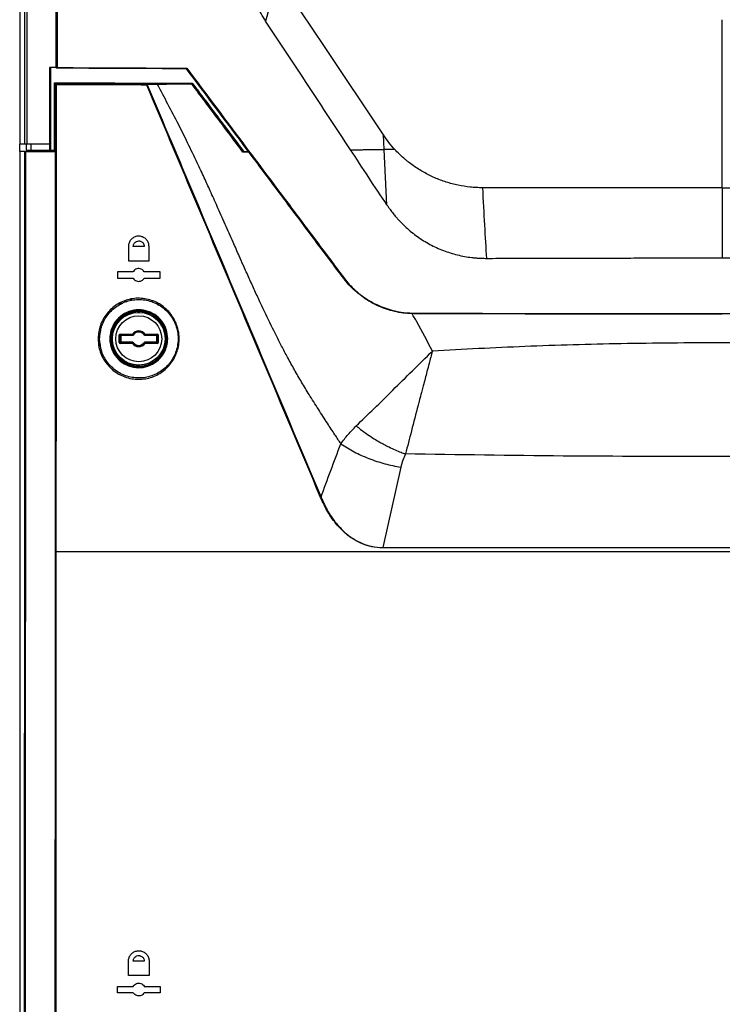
# Model space of a CAD drawing. Header units: millimetres. Extents: x 196 to 867, y -245 to 1107.
# Tile 41 of 79: x 539 to 594, y 303 to 380. Entities that reach past the tile are written whole.
import ezdxf

# ---------------------------------------------------------------- set-up
doc = ezdxf.new("R2010")
doc.units = ezdxf.units.MM

msp = doc.modelspace()

# ---------------------------------------------------------------- linework, layer by layer
at = {"color": 7, "linetype": 'Continuous', "lineweight": 25}
for p, q in [((539.004, 633.309), (539.004, 369.975)), ((559.251, 383.083), (558.285, 379.625)), ((594.083, 366.562), (594.083, 379.73)), ((541.86, 375.983), (541.895, 375.93)), ((541.722, 369.393), (541.722, 374.774)), ((541.722, 374.774), (541.755, 374.742)), ((541.755, 374.742), (541.816, 374.681)), ((541.755, 374.742), (552.433, 374.717)), ((541.816, 374.68), (541.816, 374.681)), ((548.971, 374.66), (549.762, 374.682)), ((549.801, 374.651), (549.01, 374.628)), ((552.434, 374.717), (552.51, 374.717)), ((552.504, 374.678), (552.453, 374.678)), ((552.532, 374.764), (552.51, 374.717)), ((552.51, 374.717), (552.511, 374.716)), ((567.572, 369.556), (567.513, 370.701)), ((539.399, 369.975), (539.004, 369.975)), ((539.004, 369.393), (539.004, 369.975)), ((539.504, 369.975), (539.504, 369.475)), ((539.882, 369.975), (539.882, 369.475)), ((541.356, 369.475), (541.356, 369.975)), ((539.004, 369.393), (539.004, 228.392)), ((539.404, 369.393), (539.004, 369.393)), ((539.452, 369.393), (541.779, 369.393)), ((539.882, 369.475), (539.504, 369.475)), ((541.356, 369.475), (539.882, 369.475)), ((541.408, 369.475), (541.356, 369.475)), ((541.722, 369.475), (541.408, 369.475)), ((556.978, 369.351), (556.503, 369.352)), ((556.515, 369.392), (556.514, 369.393)), ((556.514, 369.393), (556.947, 369.393)), ((567.795, 365.203), (567.572, 369.556)), ((594.083, 366.562), (575.279, 366.562)), ((594.083, 366.562), (612.887, 366.562)), ((547.529, 361.959), (547.529, 360.826)), ((548.77, 361.959), (547.904, 361.959)), ((549.145, 360.826), (549.145, 361.959)), ((547.529, 360.826), (549.145, 360.826)), ((547.904, 359.976), (546.67, 359.976)), ((546.67, 359.976), (546.67, 359.476)), ((550.004, 359.976), (548.77, 359.976)), ((550.004, 359.476), (550.004, 359.976)), ((546.67, 359.476), (547.904, 359.476)), ((548.77, 359.476), (550.004, 359.476)), ((547.078, 357.492), (546.837, 357.492)), ((547.376, 357.659), (547.182, 357.659)), ((549.429, 357.659), (549.327, 357.659)), ((546.311, 357.102), (546.345, 357.102)), ((548.304, 356.893), (548.316, 356.905)), ((548.304, 356.859), (548.338, 356.859)), ((548.35, 356.872), (548.338, 356.859)), ((548.35, 356.795), (548.35, 356.872)), ((548.383, 356.872), (548.384, 356.906)), ((550.33, 357.102), (550.363, 357.102)), ((546.805, 354.427), (546.805, 355.025)), ((546.805, 355.025), (546.838, 355.025)), ((546.838, 355.025), (546.872, 355.058)), ((546.838, 355.025), (546.838, 354.427)), ((546.888, 354.975), (546.838, 355.025)), ((546.872, 355.091), (547.841, 355.091)), ((546.872, 355.091), (546.872, 355.058)), ((547.841, 355.058), (546.872, 355.058)), ((546.872, 355.058), (546.922, 355.008)), ((546.888, 354.477), (546.888, 354.975)), ((546.888, 354.975), (546.922, 354.975)), ((546.922, 355.008), (547.837, 355.008)), ((546.922, 355.008), (546.922, 354.975)), ((546.922, 354.975), (546.922, 354.477)), ((547.837, 354.975), (546.922, 354.975)), ((547.837, 354.975), (547.837, 355.008)), ((547.841, 355.058), (547.841, 355.091)), ((547.868, 355.072), (547.841, 355.091)), ((547.894, 355.006), (547.865, 355.023)), ((548.781, 355.006), (548.809, 355.023)), ((548.806, 355.072), (548.833, 355.091)), ((548.833, 355.091), (549.803, 355.091)), ((548.833, 355.091), (548.833, 355.058)), ((549.803, 355.058), (548.833, 355.058)), ((548.837, 355.008), (549.753, 355.008)), ((548.837, 355.008), (548.837, 354.975)), ((549.753, 354.975), (548.837, 354.975)), ((549.753, 355.008), (549.803, 355.058)), ((549.753, 355.008), (549.753, 354.975)), ((549.753, 354.975), (549.786, 354.975)), ((549.753, 354.477), (549.753, 354.975)), ((549.836, 355.025), (549.786, 354.975)), ((549.786, 354.975), (549.786, 354.477)), ((549.803, 355.091), (549.803, 355.058)), ((549.803, 355.058), (549.836, 355.025)), ((549.836, 354.427), (549.836, 355.025)), ((549.869, 355.025), (549.836, 355.025)), ((549.869, 355.025), (549.869, 354.427)), ((545.228, 354.576), (545.227, 354.605)), ((546.838, 354.427), (546.805, 354.427)), ((546.838, 354.427), (546.888, 354.477)), ((546.872, 354.394), (546.838, 354.427)), ((546.922, 354.444), (546.872, 354.394)), ((546.872, 354.394), (546.872, 354.36)), ((546.872, 354.394), (547.841, 354.394)), ((547.841, 354.36), (546.872, 354.36)), ((546.922, 354.477), (546.888, 354.477)), ((546.922, 354.477), (546.922, 354.444)), ((546.922, 354.477), (547.837, 354.477)), ((547.837, 354.444), (546.922, 354.444)), ((547.837, 354.444), (547.837, 354.477)), ((547.841, 354.36), (547.841, 354.394)), ((547.868, 354.38), (547.841, 354.36)), ((547.894, 354.446), (547.865, 354.428)), ((548.781, 354.446), (548.809, 354.428)), ((548.806, 354.38), (548.833, 354.36)), ((548.833, 354.394), (548.833, 354.36)), ((548.833, 354.394), (549.803, 354.394)), ((549.803, 354.36), (548.833, 354.36)), ((548.837, 354.477), (548.837, 354.444)), ((548.837, 354.477), (549.753, 354.477)), ((549.753, 354.444), (548.837, 354.444)), ((549.786, 354.477), (549.753, 354.477)), ((549.753, 354.477), (549.753, 354.444)), ((549.803, 354.394), (549.753, 354.444)), ((549.786, 354.477), (549.836, 354.427)), ((549.836, 354.427), (549.803, 354.394)), ((549.803, 354.394), (549.803, 354.36)), ((549.836, 354.427), (549.869, 354.427)), ((548.338, 352.592), (548.304, 352.592)), ((548.316, 352.547), (548.304, 352.559)), ((548.338, 352.592), (548.35, 352.58)), ((548.384, 352.546), (548.383, 352.579)), ((568.883, 344.662), (567.47, 338.367)), ((541.778, 338.581), (541.808, 338.581)), ((541.807, 338.023), (541.808, 338.581)), ((547.529, 304.826), (547.529, 305.959)), ((548.77, 305.959), (547.904, 305.959)), ((549.145, 305.959), (549.145, 304.826)), ((549.145, 304.826), (547.529, 304.826)), ((546.67, 303.976), (547.904, 303.976)), ((546.67, 303.476), (546.67, 303.976)), ((547.904, 303.476), (546.67, 303.476)), ((548.77, 303.976), (550.004, 303.976)), ((550.004, 303.476), (548.77, 303.476)), ((550.004, 303.976), (550.004, 303.476))]:
    msp.add_line(p, q, dxfattribs=at)
at = {"color": 8, "linetype": 'Continuous', "lineweight": 25}
for p, q in [((540.204, 369.475), (540.204, 369.393)), ((546.74, 357.435), (546.834, 357.435)), ((549.83, 357.435), (549.944, 357.435)), ((548.304, 356.795), (548.304, 356.859)), ((548.338, 356.859), (548.338, 356.795)), ((548.383, 356.872), (548.383, 356.795)), ((550.391, 357.021), (550.391, 357.13)), ((550.725, 356.769), (550.725, 356.71)), ((551.018, 356.247), (551.065, 356.247)), ((551.239, 355.914), (551.192, 355.914)), ((551.196, 355.905), (551.243, 355.905)), ((548.304, 352.592), (548.304, 352.657)), ((548.338, 352.656), (548.338, 352.592)), ((548.35, 352.58), (548.35, 352.657)), ((548.383, 352.657), (548.383, 352.579)), ((551.064, 353.26), (551.11, 353.26))]:
    msp.add_line(p, q, dxfattribs=at)
at = {"color": 7, "linetype": 'Continuous', "lineweight": 25, "flags": 128}
for points in [[(567.513, 370.701), (562.889, 377.631), (559.251, 383.083)], [(541.408, 375.983), (541.408, 374.73), (541.408, 372.385), (541.408, 369.606), (541.408, 369.475)]]:
    msp.add_lwpolyline(points, dxfattribs=at)
at = {"color": 7, "linetype": 'Continuous', "lineweight": 25}
for radius in [2.069, 1.803]:
    msp.add_circle((548.337, 354.726), radius, dxfattribs=at)
for centre, radius, start, end in [((549.048, 374.622), 0.0858, 153.44006, 187.82623), ((549.17, 374.145), 0.509, 108.28375, 113.99506), ((548.968, 374.617), 0.0435, 15.52786, 86.26868), ((548.337, 354.726), 2.167, 90.87955, 269.12045), ((548.316, 356.872), 0.0333, 0.02069, 90.53493), ((548.337, 354.726), 2.18, 271.22361, 88.77639), ((546.922, 354.975), 0.0334, 90.08169, 179.91831), ((548.337, 354.726), 0.616, 36.39117, 143.60883), ((547.841, 355.091), 0.0333, 269.98585, 323.57115), ((548.337, 354.726), 0.558, 32.25413, 147.74587), ((548.337, 354.726), 0.583, 36.39117, 143.60883), ((548.337, 354.726), 0.524, 32.25413, 147.74587), ((548.833, 355.091), 0.0333, 216.42885, 270.01415), ((549.753, 354.975), 0.0334, 0.08169, 89.91831), ((548.337, 354.726), 3.125, 179.98556, 191.71057), ((546.922, 354.477), 0.0334, 180.08169, 269.91831), ((547.841, 354.36), 0.0333, 36.42885, 90.01415), ((548.337, 354.726), 0.616, 216.39117, 323.60883), ((548.337, 354.726), 0.558, 212.25413, 327.74587), ((548.337, 354.726), 0.583, 216.39117, 323.60883), ((548.337, 354.726), 0.524, 212.25413, 327.74587), ((548.833, 354.36), 0.0333, 89.98585, 143.57115), ((549.753, 354.477), 0.0334, 270.08169, 359.91831), ((548.316, 352.58), 0.0333, 269.46507, 359.97931), ((541.839, 338.993), 0.413, 265.58302, 271.14065)]:
    msp.add_arc(centre, radius, start, end, dxfattribs=at)
for centre, major_axis, ratio, start_param, end_param in [((546.872, 355.025), (0.0472, -0.0472), 0.998783, 2.356803, 3.926382), ((548.337, 354.981), (0, 0.578), 0.866113, 1.43756, 1.524716), ((548.337, 354.981), (0, 0.578), 0.866113, 4.758469, 4.845625), ((549.803, 355.025), (-0.0472, -0.0472), 0.998783, 2.356803, 3.926382), ((546.872, 354.427), (0.0472, 0.0472), 0.998783, 2.356803, 3.926382), ((548.337, 354.47), (0, 0.578), 0.866113, 1.616877, 1.704033), ((548.337, 354.47), (0, 0.578), 0.866113, 4.579153, 4.666309), ((549.803, 354.427), (-0.0472, 0.0472), 0.998783, 2.356803, 3.926382)]:
    msp.add_ellipse(centre, major_axis=major_axis, ratio=ratio, start_param=start_param, end_param=end_param, dxfattribs=at)
for points, knots in [([(539.399, 369.975), (539.403, 380.936), (539.407, 391.898), (539.411, 413.822), (539.411, 424.784), (539.411, 446.707), (539.409, 457.669), (539.404, 479.592), (539.4, 490.554), (539.39, 512.476), (539.383, 523.438), (539.368, 545.36), (539.36, 556.32), (539.34, 578.24), (539.329, 589.2), (539.305, 611.118), (539.291, 622.077), (539.277, 633.036)], [0, 0, 0, 0, 0.125, 0.125, 0.25, 0.25, 0.375, 0.375, 0.5, 0.5, 0.625, 0.625, 0.75, 0.75, 0.875, 0.875, 1, 1, 1, 1]), ([(539.436, 633.04), (539.451, 622.081), (539.464, 611.122), (539.489, 589.203), (539.499, 578.243), (539.519, 556.323), (539.528, 545.362), (539.543, 523.44), (539.549, 512.479), (539.559, 490.556), (539.563, 479.594), (539.569, 457.67), (539.57, 446.709), (539.571, 424.785), (539.57, 413.822), (539.566, 391.898), (539.563, 380.937), (539.558, 369.975)], [0, 0, 0, 0, 0.125, 0.125, 0.25, 0.25, 0.375, 0.375, 0.5, 0.5, 0.625, 0.625, 0.75, 0.75, 0.875, 0.875, 1, 1, 1, 1]), ([(541.86, 375.983), (541.86, 377.935), (541.86, 379.886), (541.86, 381.837), (541.861, 383.088), (541.861, 384.338), (541.861, 385.589), (541.861, 386.776), (541.861, 387.964), (541.861, 389.151)], [0, 0, 0, 0, 0.01756373, 0.01756373, 0.01756373, 0.02881733, 0.02881733, 0.02881733, 0.03950546, 0.03950546, 0.03950546, 0.03950546]), ([(558.285, 379.625), (558.164, 379.816), (558.044, 380.008), (557.821, 380.401), (557.719, 380.603), (557.432, 381.22), (557.27, 381.643), (557.075, 382.295), (557.019, 382.515), (556.921, 382.955), (556.881, 383.176), (556.815, 383.621), (556.79, 383.845), (556.76, 384.295), (556.755, 384.521), (556.75, 384.747)], [0, 0, 0, 0, 0.125, 0.125, 0.25, 0.25, 0.5, 0.5, 0.625, 0.625, 0.75, 0.75, 0.875, 0.875, 1, 1, 1, 1]), ([(564.938, 369.539), (564.384, 370.381), (563.829, 371.221), (562.72, 372.902), (562.166, 373.743), (561.058, 375.425), (560.502, 376.264), (559.39, 377.942), (558.834, 378.781), (558.285, 379.625)], [0, 0, 0, 0, 0.25, 0.25, 0.5, 0.5, 0.75, 0.75, 1, 1, 1, 1]), ([(541.896, 375.93), (541.896, 375.933), (541.902, 375.941), (541.917, 375.958), (541.926, 375.968), (541.936, 375.978)], [0, 0, 0, 0, 0.5, 0.5, 1, 1, 1, 1]), ([(552.083, 375.883), (552.082, 375.883), (552.082, 375.885), (552.083, 375.887), (552.083, 375.889), (552.084, 375.892), (552.085, 375.895), (552.086, 375.899), (552.088, 375.903), (552.089, 375.907), (552.091, 375.912), (552.094, 375.917), (552.096, 375.923), (552.098, 375.925), (552.099, 375.928), (552.1, 375.931), (552.1, 375.931), (552.1, 375.931), (552.1, 375.931)], [0, 0, 0, 0, 0.0000476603, 0.0000476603, 0.0000476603, 0.000095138, 0.000095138, 0.000095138, 0.0001453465, 0.0001453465, 0.0001453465, 0.0002008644, 0.0002008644, 0.0002008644, 0.0002269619, 0.0002269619, 0.0002269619, 0.0002297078, 0.0002297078, 0.0002297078, 0.0002297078]), ([(541.722, 374.774), (543.523, 374.772), (547.125, 374.768), (550.73, 374.765), (552.532, 374.764)], [0, 0, 0, 0, 0.500007, 1, 1, 1, 1]), ([(541.808, 338.581), (541.809, 343.317), (541.814, 355.348), (541.815, 367.382), (541.816, 374.68)], [0, 0, 0, 0, 0.393577, 1, 1, 1, 1]), ([(541.816, 374.681), (543.01, 374.677), (545.391, 374.669), (547.78, 374.663), (548.971, 374.66)], [0, 0, 0, 0, 0.501807, 1, 1, 1, 1]), ([(541.816, 374.68), (541.816, 374.678), (541.817, 374.675), (541.825, 374.665), (541.837, 374.65), (541.849, 374.638), (541.856, 374.631), (541.856, 374.63)], [0, 0, 0, 0, 0.183275, 0.365075, 0.655887, 0.990348, 1, 1, 1, 1]), ([(541.856, 374.63), (541.855, 367.349), (541.854, 359.211), (541.851, 347.647), (541.849, 342.912), (541.848, 339.033), (541.848, 338.58)], [0, 0, 0, 0, 0.605888, 0.677171, 0.962307, 1, 1, 1, 1]), ([(548.963, 374.61), (547.772, 374.613), (545.399, 374.619), (543.034, 374.627), (541.856, 374.63)], [0, 0, 0, 0, 0.501718, 1, 1, 1, 1]), ([(562.592, 342.294), (560.936, 346.222), (557.623, 354.079), (553.081, 364.851), (550.194, 371.692), (548.963, 374.61)], [0, 0, 0, 0, 0.364441, 0.728882, 1, 1, 1, 1]), ([(549.01, 374.628), (550.24, 371.71), (553.123, 364.868), (557.661, 354.094), (560.97, 346.236), (562.625, 342.307)], [0, 0, 0, 0, 0.271116, 0.635557, 1, 1, 1, 1]), ([(549.762, 374.682), (549.959, 374.687), (550.36, 374.696), (551.262, 374.709), (552, 374.716), (552.433, 374.72)], [0, 0, 0, 0, 0.2843164, 0.580276, 1, 1, 1, 1]), ([(552.453, 374.682), (551.958, 374.678), (551.203, 374.673), (550.33, 374.662), (549.979, 374.655), (549.801, 374.651)], [0, 0, 0, 0, 0.484108, 0.73836, 1, 1, 1, 1]), ([(564.178, 346.5), (564.024, 346.735), (563.674, 347.269), (563.086, 348.169), (562.412, 349.216), (561.73, 350.285), (561.105, 351.319), (560.541, 352.296), (560.019, 353.24), (559.408, 354.394), (558.699, 355.805), (558.085, 357.088), (557.665, 357.99), (557.442, 358.472), (557.218, 358.962), (556.993, 359.458), (556.766, 359.962), (556.503, 360.551), (556.158, 361.332), (555.685, 362.406), (555.115, 363.696), (554.519, 365.039), (553.971, 366.253), (553.451, 367.389), (552.866, 368.64), (552.192, 370.04), (551.426, 371.576), (550.634, 373.102), (550.078, 374.137), (549.801, 374.651)], [0, 0, 0, 0, 0.026668, 0.060584, 0.101979, 0.144711, 0.180837, 0.216471, 0.251533, 0.282923, 0.340106, 0.401029, 0.417574, 0.434353, 0.451362, 0.468595, 0.486047, 0.503712, 0.529821, 0.566983, 0.615065, 0.663692, 0.706365, 0.741505, 0.782176, 0.837243, 0.888759, 0.944634, 1, 1, 1, 1]), ([(552.511, 374.716), (552.511, 374.714), (552.513, 374.71), (552.511, 374.698), (552.508, 374.687), (552.505, 374.68), (552.504, 374.679), (552.504, 374.678)], [0, 0, 0, 0, 0.29791, 0.5948, 0.919337, 0.98478, 1, 1, 1, 1]), ([(556.503, 369.352), (555.831, 370.248), (554.834, 371.576), (553.501, 373.352), (552.84, 374.232), (552.504, 374.678)], [0, 0, 0, 0, 0.50393, 0.748072, 1, 1, 1, 1]), ([(552.511, 374.716), (553.178, 373.83), (554.512, 372.057), (555.847, 370.281), (556.515, 369.392), (556.515, 369.392)], [0, 0, 0, 0, 0.499674, 0.999882, 1, 1, 1, 1]), ([(552.532, 374.764), (553.205, 373.87), (554.552, 372.081), (555.898, 370.289), (556.572, 369.393)], [0, 0, 0, 0, 0.499752, 1, 1, 1, 1]), ([(568.412, 369.56), (568.248, 369.738), (568.09, 369.922), (567.79, 370.302), (567.652, 370.501), (567.513, 370.701)], [0, 0, 0, 0, 0.5, 0.5, 1, 1, 1, 1]), ([(539.558, 369.975), (539.517, 369.975), (539.477, 369.975), (539.419, 369.975), (539.401, 369.975), (539.399, 369.975)], [0, 0, 0, 0, 0.5, 0.5, 1, 1, 1, 1]), ([(556.816, 369.567), (556.816, 369.567), (556.819, 369.57), (556.831, 369.581), (556.84, 369.588), (556.849, 369.595)], [0, 0, 0, 0, 0.5, 0.5, 1, 1, 1, 1]), ([(556.849, 369.595), (557.938, 368.143), (559.028, 366.69), (561.207, 363.783), (562.297, 362.33), (563.661, 360.514), (563.934, 360.151), (564.275, 359.697), (564.344, 359.606), (564.48, 359.425), (564.55, 359.335), (564.765, 359.072), (564.917, 358.906), (565.395, 358.435), (565.741, 358.151), (566.211, 357.838), (566.307, 357.777), (566.501, 357.661), (566.599, 357.606), (566.896, 357.447), (567.098, 357.352), (567.51, 357.18), (567.72, 357.104), (568.149, 356.973), (568.368, 356.916), (568.81, 356.825), (569.032, 356.79), (569.476, 356.749), (569.699, 356.741), (570.145, 356.736), (570.368, 356.735), (570.814, 356.732), (571.038, 356.73), (571.707, 356.727), (572.154, 356.726), (576.174, 356.717), (579.752, 356.712), (586.915, 356.705), (590.499, 356.703), (594.083, 356.703)], [0, 0, 0, 0, 0.125, 0.125, 0.25, 0.25, 0.28125, 0.28125, 0.289062, 0.289062, 0.296875, 0.296875, 0.3125, 0.3125, 0.34375, 0.34375, 0.351562, 0.351562, 0.359375, 0.359375, 0.375, 0.375, 0.390625, 0.390625, 0.40625, 0.40625, 0.421875, 0.421875, 0.4375, 0.4375, 0.453125, 0.453125, 0.46875, 0.46875, 0.5, 0.5, 0.75, 0.75, 1, 1, 1, 1]), ([(594.083, 356.703), (597.668, 356.703), (601.252, 356.705), (608.414, 356.712), (611.993, 356.717), (616.013, 356.726), (616.459, 356.727), (617.129, 356.73), (617.352, 356.732), (617.798, 356.735), (618.021, 356.736), (618.468, 356.741), (618.69, 356.749), (619.135, 356.79), (619.356, 356.825), (619.798, 356.916), (620.017, 356.973), (620.446, 357.104), (620.656, 357.18), (621.068, 357.352), (621.271, 357.447), (621.568, 357.606), (621.666, 357.661), (621.86, 357.777), (621.956, 357.838), (622.425, 358.151), (622.771, 358.435), (623.249, 358.906), (623.401, 359.072), (623.616, 359.335), (623.686, 359.425), (623.823, 359.606), (623.891, 359.697), (624.232, 360.151), (624.505, 360.514), (625.87, 362.33), (626.959, 363.783), (629.139, 366.69), (630.228, 368.143), (631.317, 369.595)], [0, 0, 0, 0, 0.25, 0.25, 0.5, 0.5, 0.53125, 0.53125, 0.546875, 0.546875, 0.5625, 0.5625, 0.578125, 0.578125, 0.59375, 0.59375, 0.609375, 0.609375, 0.625, 0.625, 0.640625, 0.640625, 0.648437, 0.648437, 0.65625, 0.65625, 0.6875, 0.6875, 0.703125, 0.703125, 0.710937, 0.710937, 0.71875, 0.71875, 0.75, 0.75, 0.875, 0.875, 1, 1, 1, 1]), ([(539.283, 228.671), (539.296, 236.171), (539.322, 251.17), (539.352, 273.675), (539.376, 296.184), (539.393, 319.641), (539.404, 344.044), (539.404, 360.943), (539.404, 369.393)], [0, 0, 0, 0, 0.159941, 0.319882, 0.479846, 0.639809, 0.819901, 1, 1, 1, 1]), ([(539.452, 369.393), (539.452, 360.943), (539.452, 344.044), (539.444, 326.322), (539.437, 313.758), (539.425, 296.473), (539.396, 267.283), (539.352, 241.394), (539.33, 228.669)], [0, 0, 0, 0, 0.180095, 0.360191, 0.377735, 0.447914, 0.728634, 1, 1, 1, 1]), ([(539.404, 369.393), (539.405, 369.393), (539.407, 369.393), (539.416, 369.393), (539.429, 369.393), (539.442, 369.393), (539.45, 369.393), (539.452, 369.393)], [0, 0, 0, 0, 0.228434, 0.456868, 0.685301, 0.913734, 1, 1, 1, 1]), ([(541.779, 369.393), (541.779, 364.656), (541.78, 354.386), (541.779, 344.115), (541.778, 338.581)], [0, 0, 0, 0, 0.461152, 1, 1, 1, 1]), ([(556.515, 369.392), (556.515, 369.39), (556.515, 369.388), (556.513, 369.377), (556.508, 369.365), (556.505, 369.356), (556.503, 369.353), (556.503, 369.352)], [0, 0, 0, 0, 0.2585374, 0.5162469, 0.7959317, 0.9861695, 1, 1, 1, 1]), ([(594.083, 356.655), (590.495, 356.655), (586.908, 356.657), (579.739, 356.664), (576.157, 356.669), (572.133, 356.678), (571.686, 356.679), (571.016, 356.682), (570.793, 356.683), (570.346, 356.687), (570.122, 356.687), (569.676, 356.694), (569.453, 356.702), (569.008, 356.745), (568.787, 356.781), (568.345, 356.874), (568.125, 356.93), (567.697, 357.063), (567.486, 357.139), (567.074, 357.312), (566.872, 357.408), (566.574, 357.567), (566.476, 357.622), (566.282, 357.739), (566.186, 357.799), (565.716, 358.113), (565.37, 358.397), (564.891, 358.868), (564.739, 359.034), (564.523, 359.297), (564.453, 359.387), (564.316, 359.568), (564.248, 359.659), (563.906, 360.113), (563.633, 360.477), (562.268, 362.294), (561.177, 363.749), (558.996, 366.658), (557.906, 368.113), (556.816, 369.567)], [0, 0, 0, 0, 0.25, 0.25, 0.5, 0.5, 0.53125, 0.53125, 0.546875, 0.546875, 0.5625, 0.5625, 0.578125, 0.578125, 0.59375, 0.59375, 0.609375, 0.609375, 0.625, 0.625, 0.640625, 0.640625, 0.648438, 0.648438, 0.65625, 0.65625, 0.6875, 0.6875, 0.703125, 0.703125, 0.710938, 0.710938, 0.71875, 0.71875, 0.75, 0.75, 0.875, 0.875, 1, 1, 1, 1]), ([(564.938, 369.539), (565.053, 369.54), (565.281, 369.541), (565.62, 369.543), (565.956, 369.545), (566.287, 369.547), (566.614, 369.549), (566.937, 369.551), (567.256, 369.554), (567.467, 369.555), (567.572, 369.556)], [0, 0, 0, 0, 0.129772, 0.258205, 0.385283, 0.510991, 0.63532, 0.758262, 0.87982, 1, 1, 1, 1]), ([(568.412, 369.56), (568.375, 369.56), (568.302, 369.56), (568.193, 369.559), (568.088, 369.559), (567.955, 369.558), (567.783, 369.556), (567.647, 369.556), (567.572, 369.556)], [0, 0, 0, 0, 0.130895, 0.258633, 0.383172, 0.504306, 0.728133, 1, 1, 1, 1]), ([(575.279, 366.562), (575.117, 366.564), (574.955, 366.567), (574.633, 366.582), (574.473, 366.595), (573.996, 366.645), (573.68, 366.695), (573.056, 366.825), (572.747, 366.906), (572.289, 367.052), (572.137, 367.105), (571.834, 367.218), (571.684, 367.28), (571.239, 367.474), (570.951, 367.618), (570.394, 367.932), (570.124, 368.103), (569.733, 368.381), (569.605, 368.476), (569.416, 368.625), (569.354, 368.675), (569.23, 368.778), (569.169, 368.83), (568.987, 368.989), (568.868, 369.099), (568.636, 369.325), (568.523, 369.441), (568.412, 369.56)], [0, 0, 0, 0, 0.0625, 0.0625, 0.125, 0.125, 0.25, 0.25, 0.375, 0.375, 0.4375, 0.4375, 0.5, 0.5, 0.625, 0.625, 0.75, 0.75, 0.8125, 0.8125, 0.84375, 0.84375, 0.875, 0.875, 0.9375, 0.9375, 1, 1, 1, 1]), ([(567.795, 365.203), (567.837, 365.142), (567.919, 365.024), (568.041, 364.853), (568.159, 364.694), (568.272, 364.546), (568.381, 364.409), (568.515, 364.248), (568.679, 364.063), (568.877, 363.852), (569.081, 363.649), (569.499, 363.254), (570.174, 362.711), (571.157, 362.105), (572.206, 361.624), (573.307, 361.278), (574.161, 361.122), (574.733, 361.061), (575.004, 361.041), (575.289, 361.032), (575.481, 361.029), (575.593, 361.027)], [0, 0, 0, 0, 0.0240388, 0.0467934, 0.0682687, 0.0884705, 0.1074057, 0.125083, 0.1566099, 0.1879512, 0.2191361, 0.2501941, 0.3750006, 0.5001621, 0.6251731, 0.7500605, 0.8750138, 0.9069831, 0.9375071, 0.9635416, 1, 1, 1, 1]), ([(549.145, 361.959), (549.137, 362.049), (549.119, 362.229), (548.983, 362.468), (548.782, 362.652), (548.529, 362.76), (548.252, 362.779), (547.983, 362.703), (547.753, 362.541), (547.593, 362.313), (547.533, 362.106), (547.53, 361.987), (547.529, 361.959)], [0, 0, 0, 0, 0.105368, 0.210717, 0.316636, 0.423932, 0.532671, 0.6423, 0.751837, 0.860297, 0.967177, 1, 1, 1, 1]), ([(547.904, 361.959), (547.91, 362.014), (547.919, 362.099), (547.974, 362.2), (548.047, 362.289), (548.168, 362.37), (548.315, 362.399), (548.435, 362.385), (548.542, 362.347), (548.632, 362.284), (548.7, 362.201), (548.755, 362.1), (548.764, 362.015), (548.77, 361.959)], [0, 0, 0, 0, 0.120551, 0.184311, 0.250277, 0.374926, 0.499649, 0.575248, 0.642231, 0.749965, 0.814975, 0.878376, 1, 1, 1, 1]), ([(575.593, 361.027), (575.915, 361.028), (576.558, 361.03), (577.521, 361.033), (578.479, 361.036), (579.433, 361.039), (580.383, 361.041), (581.328, 361.043), (582.269, 361.046), (583.205, 361.048), (584.137, 361.05), (585.064, 361.051), (585.987, 361.053), (586.905, 361.055), (587.818, 361.056), (588.727, 361.057), (589.631, 361.058), (590.531, 361.059), (591.425, 361.059), (592.316, 361.06), (593.201, 361.06), (593.79, 361.06), (594.083, 361.06)], [0, 0, 0, 0, 0.052372, 0.104499, 0.156379, 0.208013, 0.259399, 0.310536, 0.361424, 0.412063, 0.462451, 0.512587, 0.562472, 0.612104, 0.661483, 0.710608, 0.759479, 0.808095, 0.856456, 0.904561, 0.952409, 1, 1, 1, 1]), ([(594.083, 361.06), (594.855, 361.06), (596.398, 361.06), (598.712, 361.058), (601.026, 361.056), (603.339, 361.052), (605.65, 361.047), (607.961, 361.042), (610.268, 361.035), (611.805, 361.029), (612.573, 361.027)], [0.5, 0.5, 0.5, 0.5, 0.5625, 0.625, 0.6875, 0.75, 0.8125, 0.875, 0.9375, 1, 1, 1, 1]), ([(548.77, 359.976), (548.737, 360.022), (548.671, 360.114), (548.522, 360.2), (548.355, 360.235), (548.184, 360.212), (548.03, 360.133), (547.943, 360.041), (547.909, 359.984), (547.904, 359.976)], [0, 0, 0, 0, 0.160158, 0.320248, 0.482011, 0.645574, 0.809656, 0.972689, 1, 1, 1, 1]), ([(547.904, 359.476), (547.937, 359.43), (548.003, 359.338), (548.152, 359.252), (548.319, 359.216), (548.49, 359.24), (548.644, 359.319), (548.731, 359.411), (548.765, 359.468), (548.77, 359.476)], [0, 0, 0, 0, 0.160207, 0.320345, 0.482196, 0.645824, 0.809886, 0.972829, 1, 1, 1, 1]), ([(545.153, 354.726), (545.158, 354.862), (545.178, 355.348), (545.435, 356.165), (546.06, 357.031), (546.944, 357.65), (547.992, 357.945), (549.089, 357.873), (550.101, 357.435), (550.905, 356.686), (551.346, 355.837), (551.538, 354.922), (551.477, 353.982), (551.06, 352.993), (550.342, 352.193), (549.395, 351.67), (548.32, 351.488), (547.238, 351.677), (546.277, 352.219), (545.562, 353.049), (545.201, 353.936), (545.166, 354.509), (545.153, 354.726)], [0, 0, 0, 0, 0.0204348, 0.0728424, 0.1255883, 0.1790962, 0.2334264, 0.2882587, 0.3430585, 0.3973424, 0.4508902, 0.4838794, 0.5366052, 0.5893231, 0.642318, 0.695963, 0.7503095, 0.8051224, 0.8599237, 0.9141811, 0.9675878, 1, 1, 1, 1]), ([(545.271, 354.726), (545.304, 354.389), (545.37, 353.703), (545.893, 352.779), (546.682, 352.068), (547.671, 351.665), (548.73, 351.616), (549.738, 351.919), (550.583, 352.534), (551.179, 353.39), (551.424, 354.267), (551.427, 355.167), (551.185, 356.053), (550.581, 356.924), (549.716, 357.547), (548.691, 357.843), (547.633, 357.779), (546.663, 357.37), (545.896, 356.673), (545.373, 355.76), (545.305, 355.072), (545.271, 354.726)], [0, 0, 0, 0, 0.051936, 0.105682, 0.160201, 0.215074, 0.269762, 0.323866, 0.377257, 0.43023, 0.483222, 0.515653, 0.568789, 0.62263, 0.677158, 0.732037, 0.786738, 0.840783, 0.893988, 0.946561, 1, 1, 1, 1]), ([(547.673, 357.819), (547.694, 357.807), (547.737, 357.782), (547.779, 357.758), (547.8, 357.745)], [0, 0, 0, 0, 0.500224, 1, 1, 1, 1]), ([(546.073, 354.619), (546.077, 354.808), (546.087, 355.253), (546.261, 355.677), (546.525, 356.117), (546.873, 356.519), (547.557, 356.906), (548.328, 357.04), (549.094, 356.912), (549.769, 356.542), (550.283, 355.974), (550.577, 355.286), (550.631, 354.615), (550.503, 353.956), (550.179, 353.33), (549.604, 352.794), (548.882, 352.481), (548.101, 352.429), (547.356, 352.637), (546.72, 353.077), (546.273, 353.696), (546.096, 354.247), (546.077, 354.555), (546.073, 354.619)], [0, 0, 0, 0, 0.03965, 0.092914, 0.093445, 0.147977, 0.202836, 0.25748, 0.31159, 0.364934, 0.417678, 0.470252, 0.519358, 0.556393, 0.610271, 0.664803, 0.719684, 0.774363, 0.828306, 0.881431, 0.935153, 0.986624, 1, 1, 1, 1]), ([(546.132, 354.621), (546.135, 354.559), (546.154, 354.258), (546.327, 353.72), (546.764, 353.114), (547.386, 352.683), (548.115, 352.48), (548.878, 352.531), (549.584, 352.837), (550.146, 353.361), (550.463, 353.973), (550.588, 354.619), (550.535, 355.274), (550.248, 355.947), (549.745, 356.503), (549.085, 356.865), (548.337, 356.99), (547.584, 356.858), (546.913, 356.48), (546.413, 355.899), (546.146, 355.245), (546.136, 354.807), (546.132, 354.621)], [0, 0, 0, 0, 0.013291, 0.064775, 0.118492, 0.17162, 0.225576, 0.280268, 0.335159, 0.389693, 0.443566, 0.480594, 0.529687, 0.58225, 0.63499, 0.688339, 0.74246, 0.797118, 0.851987, 0.906522, 0.960302, 1, 1, 1, 1]), ([(548.304, 356.859), (548.039, 356.827), (547.631, 356.778), (547.141, 356.509), (546.806, 356.234), (546.534, 355.894), (546.281, 355.401), (546.153, 354.726), (546.281, 354.051), (546.534, 353.558), (546.806, 353.218), (547.141, 352.942), (547.631, 352.674), (548.039, 352.624), (548.304, 352.592)], [0, 0, 0, 0, 0.119834, 0.184248, 0.25, 0.315752, 0.380166, 0.5, 0.619834, 0.684248, 0.75, 0.815752, 0.880166, 1, 1, 1, 1]), ([(548.338, 356.859), (548.338, 356.86), (548.338, 356.861), (548.338, 356.863), (548.337, 356.867), (548.335, 356.875), (548.329, 356.883), (548.321, 356.889), (548.312, 356.892), (548.307, 356.893), (548.304, 356.893)], [0, 0, 0, 0, 0.019982, 0.061838, 0.124348, 0.250779, 0.499937, 0.692096, 0.831683, 1, 1, 1, 1]), ([(548.316, 356.905), (548.317, 356.905), (548.319, 356.905), (548.336, 356.906), (548.357, 356.906), (548.375, 356.906), (548.384, 356.906)], [0, 0, 0, 0, 0.247392, 0.497552, 0.74989, 1, 1, 1, 1]), ([(548.383, 356.872), (548.379, 356.872), (548.37, 356.872), (548.359, 356.872), (548.351, 356.872), (548.35, 356.872), (548.35, 356.872)], [0, 0, 0, 0, 0.247276, 0.49633, 0.74722, 1, 1, 1, 1]), ([(548.383, 352.579), (548.649, 352.613), (549.058, 352.665), (549.547, 352.936), (549.882, 353.213), (550.154, 353.555), (550.406, 354.049), (550.535, 354.726), (550.406, 355.403), (550.154, 355.897), (549.882, 356.238), (549.547, 356.516), (549.058, 356.787), (548.649, 356.839), (548.383, 356.872)], [0, 0, 0, 0, 0.119875, 0.184274, 0.25, 0.315726, 0.380125, 0.5, 0.619875, 0.684274, 0.75, 0.815726, 0.880125, 1, 1, 1, 1]), ([(594.083, 356.655), (594.083, 356.654), (594.083, 356.659), (594.083, 356.677), (594.083, 356.69), (594.083, 356.703)], [0, 0, 0, 0, 0.5, 0.5, 1, 1, 1, 1]), ([(547.865, 355.023), (547.865, 355.023), (547.864, 355.022), (547.861, 355.018), (547.854, 355.012), (547.846, 355.008), (547.84, 355.008), (547.837, 355.008)], [0, 0, 0, 0, 0.034838, 0.174494, 0.455832, 0.790009, 1, 1, 1, 1]), ([(547.894, 355.006), (547.893, 355.005), (547.891, 355.002), (547.885, 354.994), (547.872, 354.983), (547.854, 354.976), (547.842, 354.975), (547.837, 354.975)], [0, 0, 0, 0, 0.034811, 0.174376, 0.455641, 0.789901, 1, 1, 1, 1]), ([(547.868, 355.072), (547.868, 355.071), (547.868, 355.067), (547.866, 355.051), (547.866, 355.036), (547.865, 355.023)], [0, 0, 0, 0, 0.046448, 0.232239, 1, 1, 1, 1]), ([(548.837, 354.975), (548.836, 354.975), (548.832, 354.975), (548.822, 354.976), (548.806, 354.981), (548.791, 354.992), (548.783, 355.002), (548.781, 355.006)], [0, 0, 0, 0, 0.034804, 0.174345, 0.455561, 0.789616, 1, 1, 1, 1]), ([(548.809, 355.023), (548.809, 355.024), (548.809, 355.028), (548.808, 355.044), (548.807, 355.059), (548.806, 355.072)], [0, 0, 0, 0, 0.046448, 0.232239, 1, 1, 1, 1]), ([(548.837, 355.008), (548.837, 355.008), (548.835, 355.008), (548.83, 355.008), (548.821, 355.011), (548.814, 355.017), (548.81, 355.022), (548.809, 355.023)], [0, 0, 0, 0, 0.0347854, 0.1742536, 0.4553767, 0.7894805, 1, 1, 1, 1]), ([(545.277, 354.092), (545.258, 354.187), (545.226, 354.348), (545.227, 354.511), (545.228, 354.576)], [0, 0, 0, 0, 0.59826, 1, 1, 1, 1]), ([(547.837, 354.477), (547.838, 354.477), (547.842, 354.477), (547.852, 354.476), (547.868, 354.471), (547.884, 354.46), (547.891, 354.45), (547.894, 354.446)], [0, 0, 0, 0, 0.034748, 0.174059, 0.454808, 0.788862, 1, 1, 1, 1]), ([(547.837, 354.444), (547.838, 354.444), (547.84, 354.444), (547.845, 354.443), (547.853, 354.441), (547.861, 354.435), (547.864, 354.43), (547.865, 354.428)], [0, 0, 0, 0, 0.034729, 0.173968, 0.454624, 0.788727, 1, 1, 1, 1]), ([(547.865, 354.428), (547.865, 354.427), (547.866, 354.424), (547.866, 354.408), (547.867, 354.392), (547.868, 354.38)], [0, 0, 0, 0, 0.046448, 0.232239, 1, 1, 1, 1]), ([(548.781, 354.446), (548.781, 354.447), (548.783, 354.45), (548.789, 354.458), (548.803, 354.469), (548.82, 354.476), (548.832, 354.477), (548.837, 354.477)], [0, 0, 0, 0, 0.0347471, 0.1740553, 0.454794, 0.7890538, 1, 1, 1, 1]), ([(548.806, 354.38), (548.806, 354.381), (548.807, 354.385), (548.808, 354.401), (548.808, 354.416), (548.809, 354.428)], [0, 0, 0, 0, 0.046448, 0.232239, 1, 1, 1, 1]), ([(548.809, 354.428), (548.809, 354.429), (548.81, 354.43), (548.813, 354.434), (548.82, 354.44), (548.829, 354.443), (548.835, 354.444), (548.837, 354.444)], [0, 0, 0, 0, 0.034775, 0.174173, 0.454985, 0.789162, 1, 1, 1, 1]), ([(616.655, 353.757), (614.237, 353.889), (609.304, 354.156), (601.752, 354.36), (594.004, 354.432), (586.257, 354.36), (578.704, 354.156), (573.772, 353.889), (571.354, 353.757)], [0, 0, 0, 0, 0.160281, 0.326925, 0.5, 0.673076, 0.83972, 1, 1, 1, 1]), ([(565.386, 347.896), (565.847, 348.345), (566.778, 349.252), (568.262, 350.708), (569.794, 352.215), (570.833, 353.242), (571.354, 353.757)], [0, 0, 0, 0, 0.244384, 0.493583, 0.745875, 1, 1, 1, 1]), ([(571.354, 353.757), (571.269, 353.435), (571.127, 352.898), (570.939, 352.185), (570.786, 351.603), (570.652, 351.089), (570.533, 350.639), (570.438, 350.282), (570.36, 349.988), (570.295, 349.742), (570.076, 348.912), (569.722, 347.534), (569.401, 346.298), (569.245, 345.7)], [0, 0, 0, 0, 0.116016, 0.193034, 0.257192, 0.326576, 0.37943, 0.421324, 0.457303, 0.487433, 0.511775, 0.763606, 1, 1, 1, 1]), ([(548.304, 352.559), (548.307, 352.559), (548.312, 352.559), (548.321, 352.563), (548.329, 352.569), (548.336, 352.579), (548.338, 352.587), (548.338, 352.592), (548.338, 352.592)], [0, 0, 0, 0, 0.168533, 0.308283, 0.500612, 0.750043, 0.979999, 1, 1, 1, 1]), ([(548.384, 352.546), (548.375, 352.546), (548.357, 352.546), (548.336, 352.546), (548.319, 352.546), (548.317, 352.547), (548.316, 352.547)], [0, 0, 0, 0, 0.250212, 0.502582, 0.752711, 1, 1, 1, 1]), ([(548.35, 352.58), (548.35, 352.58), (548.351, 352.58), (548.359, 352.579), (548.37, 352.579), (548.379, 352.579), (548.383, 352.579)], [0, 0, 0, 0, 0.252904, 0.503834, 0.752848, 1, 1, 1, 1]), ([(564.178, 346.5), (564.364, 346.746), (564.726, 347.227), (565.169, 347.677), (565.386, 347.896)], [0, 0, 0, 0, 0.511498, 1, 1, 1, 1]), ([(565.386, 347.896), (565.497, 347.806), (565.781, 347.577), (566.249, 347.239), (566.754, 346.909), (567.194, 346.648), (567.584, 346.433), (567.984, 346.229), (568.425, 346.024), (568.855, 345.843), (569.129, 345.743), (569.245, 345.7)], [0, 0, 0, 0, 0.096899, 0.247571, 0.387508, 0.500493, 0.589027, 0.685119, 0.801331, 0.915716, 1, 1, 1, 1]), ([(562.625, 342.307), (562.879, 343.004), (563.39, 344.404), (563.915, 345.799), (564.178, 346.5)], [0, 0, 0, 0, 0.4973626, 1, 1, 1, 1]), ([(564.178, 346.5), (564.52, 346.281), (565.211, 345.841), (566.379, 345.321), (567.611, 344.905), (568.459, 344.743), (568.883, 344.662)], [0, 0, 0, 0, 0.245291, 0.495477, 0.747992, 1, 1, 1, 1]), ([(569.245, 345.7), (569.17, 345.539), (569.013, 345.202), (568.927, 344.847), (568.883, 344.662)], [0, 0, 0, 0, 0.478937, 1, 1, 1, 1]), ([(618.763, 345.7), (614.639, 345.636), (606.39, 345.509), (594.004, 345.497), (581.618, 345.509), (573.368, 345.636), (569.245, 345.7)], [0, 0, 0, 0, 0.249944, 0.5, 0.750057, 1, 1, 1, 1]), ([(567.469, 338.341), (567.171, 338.359), (566.626, 338.391), (565.867, 338.636), (565.165, 338.989), (564.497, 339.486), (563.793, 340.206), (563.128, 341.139), (562.77, 341.908), (562.592, 342.294)], [0, 0, 0, 0, 0.1344124, 0.2456128, 0.3568794, 0.487855, 0.6189974, 0.8093292, 1, 1, 1, 1]), ([(562.625, 342.307), (562.802, 341.923), (563.156, 341.156), (563.816, 340.225), (564.515, 339.507), (565.179, 339.011), (565.877, 338.658), (566.631, 338.422), (567.174, 338.366), (567.47, 338.367), (567.47, 338.367)], [0, 0, 0, 0, 0.190847, 0.381353, 0.512486, 0.643451, 0.754624, 0.865729, 0.999997, 1, 1, 1, 1]), ([(541.778, 338.581), (541.778, 335.332), (541.777, 328.832), (541.775, 316.423), (541.773, 307.264), (541.771, 301.355)], [0, 0, 0, 0, 0.261884, 0.523767, 1, 1, 1, 1]), ([(541.793, 301.356), (541.794, 304.605), (541.796, 310.329), (541.8, 319.302), (541.804, 328.275), (541.806, 334.773), (541.807, 338.023)], [0, 0, 0, 0, 0.26583, 0.468338, 0.734168, 1, 1, 1, 1]), ([(541.847, 338.021), (541.846, 334.772), (541.844, 328.274), (541.84, 318.527), (541.836, 309.554), (541.834, 303.83), (541.833, 301.355)], [0, 0, 0, 0, 0.26583, 0.531661, 0.797492, 1, 1, 1, 1]), ([(541.848, 338.58), (541.848, 338.547), (541.848, 338.38), (541.848, 338.194), (541.847, 338.041), (541.847, 338.021)], [0, 0, 0, 0, 0.178925, 0.894627, 1, 1, 1, 1]), ([(646.16, 338.021), (642.721, 338.021), (635.849, 338.021), (625.453, 338.021), (615.013, 338.021), (604.531, 338.021), (594.027, 338.021), (583.521, 338.021), (573.032, 338.021), (562.577, 338.021), (552.166, 338.021), (545.288, 338.021), (541.847, 338.021)], [0, 0, 0, 0, 0.100013, 0.199862, 0.299712, 0.399716, 0.499806, 0.599806, 0.69988, 0.799952, 0.89994, 1, 1, 1, 1]), ([(620.538, 338.341), (618.345, 338.341), (613.959, 338.341), (607.357, 338.34), (600.743, 338.34), (594.105, 338.339), (587.454, 338.34), (580.787, 338.34), (574.122, 338.341), (569.687, 338.341), (567.469, 338.341)], [0, 0, 0, 0, 0.124304, 0.248608, 0.373221, 0.497834, 0.623218, 0.748601, 0.874301, 1, 1, 1, 1]), ([(567.47, 338.367), (569.682, 338.367), (574.106, 338.367), (580.765, 338.368), (587.437, 338.368), (594.094, 338.368), (600.726, 338.368), (607.335, 338.368), (613.942, 338.367), (618.339, 338.367), (620.538, 338.367)], [0, 0, 0, 0, 0.125383, 0.250767, 0.376467, 0.502166, 0.626471, 0.750776, 0.875388, 1, 1, 1, 1]), ([(547.529, 305.959), (547.538, 306.049), (547.555, 306.229), (547.692, 306.469), (547.894, 306.653), (548.149, 306.761), (548.427, 306.779), (548.697, 306.701), (548.925, 306.537), (549.083, 306.309), (549.141, 306.103), (549.145, 305.986), (549.145, 305.959)], [0, 0, 0, 0, 0.1056637, 0.2112909, 0.3178982, 0.4261703, 0.5357154, 0.6455658, 0.7546127, 0.8621325, 0.9681069, 1, 1, 1, 1]), ([(547.904, 305.959), (547.91, 306.014), (547.919, 306.098), (547.973, 306.199), (548.046, 306.289), (548.168, 306.37), (548.312, 306.398), (548.428, 306.386), (548.535, 306.351), (548.629, 306.287), (548.699, 306.202), (548.755, 306.101), (548.764, 306.015), (548.77, 305.959)], [0, 0, 0, 0, 0.119549, 0.183486, 0.250084, 0.374877, 0.499653, 0.569405, 0.634404, 0.749734, 0.814194, 0.877447, 1, 1, 1, 1]), ([(547.904, 303.976), (547.937, 304.022), (548.004, 304.114), (548.154, 304.201), (548.322, 304.236), (548.494, 304.211), (548.647, 304.13), (548.732, 304.039), (548.766, 303.983), (548.77, 303.976)], [0, 0, 0, 0, 0.161543, 0.323015, 0.486158, 0.650437, 0.814196, 0.976015, 1, 1, 1, 1]), ([(548.77, 303.476), (548.737, 303.43), (548.671, 303.337), (548.521, 303.251), (548.353, 303.216), (548.181, 303.241), (548.027, 303.321), (547.942, 303.413), (547.908, 303.469), (547.904, 303.476)], [0, 0, 0, 0, 0.161465, 0.32286, 0.485894, 0.650123, 0.813942, 0.975878, 1, 1, 1, 1])]:
    msp.add_open_spline(points, degree=3, knots=knots, dxfattribs=at)
for points in [[(541.896, 375.93), (541.898, 380.333), (541.899, 384.736), (541.901, 389.14)], [(541.941, 389.139), (541.94, 384.752), (541.938, 380.365), (541.936, 375.978)], [(541.347, 375.984), (541.347, 373.981), (541.347, 371.978), (541.347, 369.975)], [(541.86, 375.983), (541.689, 375.983), (541.518, 375.983), (541.347, 375.984)], [(541.895, 375.93), (541.895, 375.929), (541.895, 375.93), (541.896, 375.93)], [(552.083, 375.883), (548.676, 375.897), (545.279, 375.912), (541.895, 375.93)], [(541.936, 375.978), (545.312, 375.961), (548.701, 375.945), (552.1, 375.931)], [(556.816, 369.567), (555.238, 371.673), (553.66, 373.778), (552.083, 375.883)], [(552.1, 375.931), (553.683, 373.82), (555.265, 371.708), (556.849, 369.595)], [(549.762, 374.682), (549.766, 374.681), (549.774, 374.68), (549.786, 374.674), (549.795, 374.664), (549.799, 374.656), (549.801, 374.651)], [(552.434, 374.717), (552.436, 374.716), (552.44, 374.715), (552.446, 374.706), (552.451, 374.694), (552.453, 374.683), (552.453, 374.678)], [(541.347, 369.975), (540.751, 369.975), (540.155, 369.975), (539.558, 369.975)], [(567.795, 365.203), (566.836, 366.644), (565.89, 368.094), (564.938, 369.539)], [(575.279, 366.562), (575.384, 364.542), (575.488, 362.652), (575.593, 361.027)], [(594.083, 366.562), (594.083, 364.553), (594.083, 362.674), (594.083, 361.06)], [(548.304, 356.859), (548.304, 356.864), (548.304, 356.872), (548.304, 356.883), (548.304, 356.891), (548.304, 356.892), (548.304, 356.893)], [(548.304, 352.559), (548.304, 352.559), (548.304, 352.561), (548.304, 352.568), (548.304, 352.579), (548.304, 352.588), (548.304, 352.592)], [(562.625, 342.307), (562.623, 342.306), (562.618, 342.304), (562.609, 342.301), (562.601, 342.297), (562.595, 342.295), (562.592, 342.293)], [(541.807, 338.023), (541.808, 338.022), (541.809, 338.022), (541.818, 338.022), (541.831, 338.022), (541.842, 338.021), (541.847, 338.021)], [(567.47, 338.367), (567.469, 338.363), (567.469, 338.355), (567.469, 338.346), (567.469, 338.341)]]:
    msp.add_open_spline(points, degree=3, dxfattribs=at)
at = {"color": 8, "linetype": 'Continuous', "lineweight": 25}
msp.add_open_spline([(571.354, 353.757), (570.965, 354.528), (570.463, 355.522), (569.893, 356.478), (569.765, 356.692)], degree=3, knots=[0, 0, 0, 0, 0.776025, 1, 1, 1, 1], dxfattribs=at)

doc.saveas('drawing.dxf')
